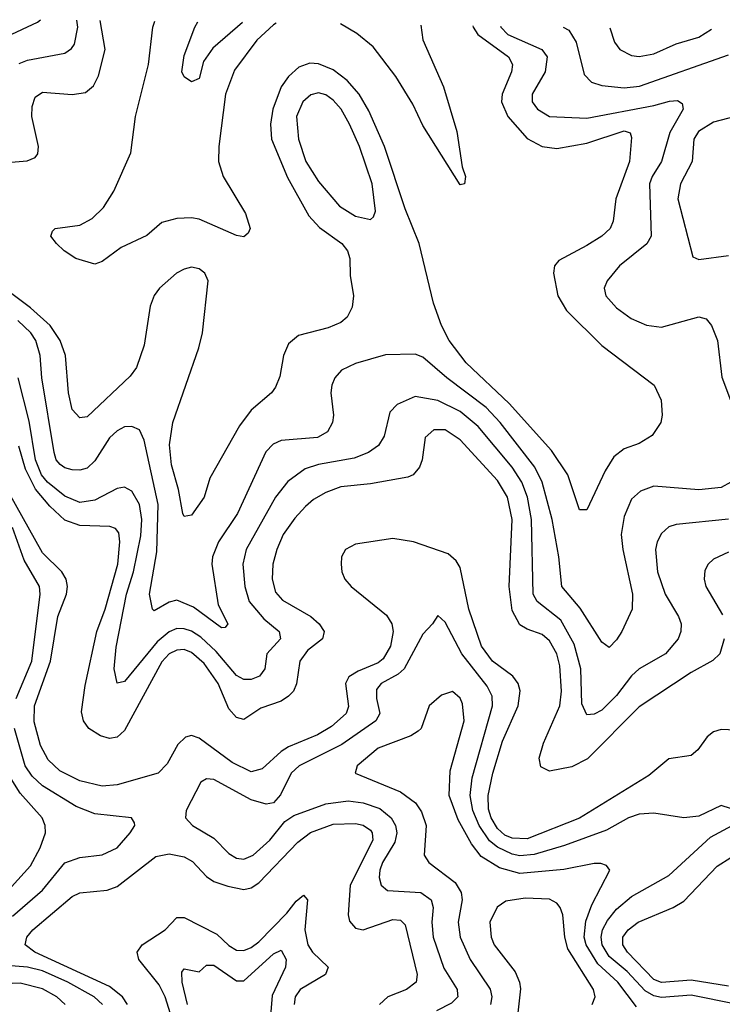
# Model space of a CAD drawing. Header units: inches. Extents: x 1308407 to 1441228, y 959628 to 1036311.
# Tile 185 of 256: x 1313749 to 1315633, y 1033610 to 1036250. Entities that reach past the tile are written whole.
import ezdxf

# ---------------------------------------------------------------- set-up
doc = ezdxf.new("R2010")
doc.units = ezdxf.units.IN
doc.header["$MEASUREMENT"] = 0
doc.layers.add('B3013', color=7, linetype='Continuous')

msp = doc.modelspace()

# ---------------------------------------------------------------- linework, layer by layer
at = {"layer": 'B3013', "color": 5}
for points, elevation in [([(1314964.1, 1036233.5), (1314964.8, 1036230), (1314977.6, 1036210), (1315060.1, 1036150), (1315071, 1036130), (1315067.6, 1036110), (1315042.6, 1036050), (1315041.6, 1036030), (1315058.2, 1035990), (1315110, 1035931.7), (1315150, 1035909.7), (1315190, 1035904.8), (1315270, 1035919.3), (1315370, 1035951.9), (1315386.2, 1035946.2), (1315390, 1035934), (1315384.3, 1035870), (1315347.7, 1035770), (1315340.6, 1035710), (1315332.5, 1035690), (1315310.2, 1035670), (1315270, 1035644.7), (1315195.3, 1035604.7), (1315183.2, 1035590), (1315181, 1035570), (1315192.2, 1035510), (1315215.7, 1035470), (1315310, 1035376.8), (1315450.2, 1035270.2), (1315469.1, 1035230), (1315472.4, 1035190), (1315468.9, 1035170), (1315445.2, 1035134.8), (1315410, 1035113.7), (1315370, 1035099.8), (1315342.3, 1035077.7), (1315319.1, 1035040.9), (1315270, 1034935.6), (1315250, 1034935.6), (1315219, 1035030), (1315175, 1035095), (1315061.4, 1035221.4), (1314946.8, 1035330), (1314900.7, 1035390), (1314880.1, 1035430), (1314858.7, 1035490), (1314820.6, 1035650), (1314782.6, 1035742.6), (1314727.4, 1035910), (1314685.7, 1036005.7), (1314659.7, 1036050), (1314627.1, 1036087.1), (1314590, 1036115.2), (1314550, 1036131.8), (1314526.9, 1036133.1), (1314497.7, 1036122.3), (1314470, 1036097.3), (1314450.5, 1036070), (1314427.4, 1036010), (1314421.7, 1035970), (1314424.3, 1035930), (1314467.3, 1035827.3), (1314524.1, 1035724.1), (1314552.6, 1035692.6), (1314612.8, 1035650), (1314628.2, 1035630), (1314634.6, 1035610), (1314635.6, 1035564.4), (1314643.9, 1035510), (1314640.9, 1035479.1), (1314627.5, 1035452.5), (1314610, 1035438.4), (1314575.9, 1035424.1), (1314497.1, 1035402.9), (1314470, 1035381), (1314456.3, 1035350), (1314446.4, 1035293.6), (1314435.1, 1035264.9), (1314424, 1035250), (1314370, 1035203.5), (1314338.7, 1035161.3), (1314258.9, 1035021.1), (1314244.1, 1034970), (1314210, 1034921.5), (1314190, 1034918), (1314186.3, 1034926.3), (1314174.9, 1034990), (1314156.3, 1035056.3), (1314150.7, 1035110), (1314159.4, 1035170), (1314229.7, 1035370), (1314238.8, 1035410), (1314254.2, 1035550), (1314245.2, 1035570), (1314230, 1035582), (1314210, 1035586.4), (1314190, 1035581.2), (1314169.4, 1035570), (1314123.9, 1035530), (1314109.7, 1035510.3), (1314098.5, 1035481.5), (1314083, 1035377), (1314062.2, 1035317.8), (1314045.6, 1035294.4), (1313930, 1035185), (1313910, 1035182.3), (1313890, 1035204.5), (1313879.9, 1035250), (1313871.4, 1035350), (1313857.1, 1035390), (1313830.3, 1035430.3), (1313777.5, 1035477.5), (1313639.8, 1035579.8)], 2620), ([(1313650, 1035861.3), (1313768.5, 1035871.5), (1313790, 1035880.2), (1313797.4, 1035890), (1313799.1, 1035910), (1313781.8, 1035990), (1313782.7, 1036017.3), (1313790, 1036042), (1313810, 1036055.3), (1313890, 1036049.1), (1313925.3, 1036054.7), (1313947, 1036073), (1313960.2, 1036099.8), (1313977.8, 1036170), (1313964.6, 1036247.7)], 2620), ([(1313714.8, 1036205.2), (1313796.5, 1036243.5), (1313804.3, 1036250)], 2660), ([(1313747.4, 1036132.6), (1313770, 1036141.8), (1313870, 1036159.8), (1313887.5, 1036172.5), (1313895.5, 1036184.5), (1313904.6, 1036230), (1313902.5, 1036248.6)], 2640), ([(1314436.6, 1036241), (1314430, 1036236.6), (1314384.8, 1036195.2), (1314325.3, 1036114.7), (1314301.1, 1036050), (1314282.9, 1035910), (1314282.1, 1035870), (1314294.4, 1035830), (1314354.4, 1035730), (1314367.1, 1035690), (1314362, 1035678), (1314350, 1035668.1), (1314330, 1035671.5), (1314230, 1035715.4), (1314210, 1035718.9), (1314170, 1035716.8), (1314130, 1035706.2), (1314090, 1035671.4), (1314021.2, 1035638.8), (1313970, 1035601.4), (1313950, 1035594.5), (1313899.6, 1035610), (1313868.2, 1035630), (1313847.8, 1035650), (1313832, 1035670), (1313837, 1035683), (1313844, 1035690), (1313910, 1035699.2), (1313943.2, 1035716.8), (1313973.5, 1035746.5), (1314001.5, 1035790), (1314047, 1035893), (1314059.5, 1035990), (1314094.1, 1036130), (1314105.9, 1036230), (1314111.3, 1036245.6)], 2580), ([(1314346.5, 1036242.3), (1314266.5, 1036173.5), (1314242.3, 1036137.7), (1314230, 1036092.7), (1314210, 1036083.1), (1314190, 1036097), (1314183.9, 1036110), (1314190, 1036154), (1314218.3, 1036230), (1314226.4, 1036244)], 2560), ([(1314824.9, 1036235.5), (1314830, 1036196.2), (1314885.2, 1036070), (1314921, 1035950), (1314935.6, 1035855.6), (1314944.9, 1035830), (1314942, 1035810), (1314930, 1035807), (1314830, 1035966.6), (1314803.4, 1036023.4), (1314758, 1036098), (1314697.2, 1036177.2), (1314653.3, 1036213.3), (1314609.6, 1036238.6)], 2580), ([(1315038.2, 1036232.5), (1315039.2, 1036230), (1315057.9, 1036210), (1315149.4, 1036170), (1315163.8, 1036150), (1315158, 1036110), (1315123.1, 1036050), (1315123.3, 1036030), (1315137.5, 1036010), (1315170, 1035990.8), (1315270, 1035985.7), (1315450, 1036019.6), (1315491.6, 1036031.6), (1315513.3, 1036033.3), (1315525.5, 1036025.5), (1315528.6, 1036010), (1315492.5, 1035947.5), (1315470.1, 1035870), (1315445.5, 1035830), (1315438.4, 1035810), (1315442.2, 1035670), (1315430.7, 1035649.3), (1315357.2, 1035590), (1315324.7, 1035550), (1315316.5, 1035530), (1315321, 1035510), (1315350, 1035477.1), (1315389.3, 1035449.3), (1315430, 1035430.7), (1315470, 1035425.7), (1315570, 1035453.4), (1315590, 1035448), (1315604.7, 1035430), (1315620.9, 1035390), (1315631.8, 1035291.8), (1315655.1, 1035230)], 2640), ([(1315206.8, 1036230.1), (1315221.6, 1036221.6), (1315241, 1036190), (1315263.1, 1036103.1), (1315282.9, 1036082.9), (1315310, 1036073.4), (1315370, 1036067.7), (1315411.6, 1036071.6), (1315650, 1036155.9)], 2660), ([(1315332, 1036228.3), (1315344.3, 1036190), (1315358.9, 1036170), (1315390, 1036153.8), (1315410, 1036151.5), (1315450, 1036158.7), (1315510, 1036184.8), (1315570, 1036202.7), (1315604.6, 1036224.5)], 2680), ([(1315685.1, 1035994.9), (1315610, 1035975.5), (1315569.2, 1035950), (1315557.3, 1035930), (1315552.6, 1035870), (1315521, 1035810), (1315514.1, 1035770), (1315554.5, 1035614.5), (1315570, 1035606.9), (1315650, 1035618.1)], 2660), ([(1315656.5, 1035010), (1315630, 1034995.6), (1315570, 1034989.9), (1315450, 1034999.2), (1315414, 1034986), (1315390, 1034964.8), (1315370, 1034918), (1315362.4, 1034870), (1315366.4, 1034830), (1315392.8, 1034710), (1315391.8, 1034670), (1315364.1, 1034610), (1315350, 1034587.1), (1315330, 1034567.1), (1315310, 1034581.5), (1315252.4, 1034672.4), (1315203.4, 1034730), (1315195.3, 1034810), (1315176.7, 1034910), (1315150.5, 1035010), (1315130.7, 1035050.7), (1315037.9, 1035170), (1314999.7, 1035210), (1314894.1, 1035290), (1314830, 1035345), (1314810, 1035353.3), (1314730, 1035351.4), (1314650, 1035327.9), (1314611.6, 1035310), (1314594, 1035290), (1314586, 1035270), (1314583.8, 1035250), (1314591, 1035190), (1314588.3, 1035170), (1314574.8, 1035145.2), (1314547.7, 1035130), (1314450, 1035122), (1314428.3, 1035111.7), (1314409, 1035091), (1314333.5, 1034926.5), (1314282.2, 1034850), (1314265.8, 1034810), (1314264.1, 1034790), (1314281.2, 1034681.2), (1314307.4, 1034630), (1314299.6, 1034620.4), (1314290, 1034619.8), (1314215.2, 1034675.2), (1314170, 1034693.8), (1314150, 1034688.7), (1314110, 1034665.2), (1314105, 1034670), (1314097, 1034710), (1314116.7, 1034823.3), (1314120.5, 1034950), (1314082.8, 1035122.8), (1314070.4, 1035150.4), (1314050, 1035159.1), (1314030, 1035158), (1314010, 1035147.8), (1313990, 1035128.6), (1313950, 1035066.9), (1313930, 1035047.9), (1313910, 1035042.5), (1313890, 1035043.4), (1313870, 1035048.5), (1313857.4, 1035057.4), (1313846.4, 1035070), (1313841.3, 1035090), (1313808.3, 1035290), (1313804.1, 1035350), (1313792.3, 1035390), (1313778.9, 1035410), (1313743.8, 1035443.8)], 2640), ([(1315650, 1034910.7), (1315510, 1034896.9), (1315489.7, 1034890.3), (1315470, 1034872.8), (1315458.4, 1034850), (1315454.4, 1034830), (1315459.9, 1034770), (1315480.3, 1034710), (1315515.6, 1034650), (1315522.8, 1034630), (1315522.1, 1034610), (1315514.6, 1034590), (1315481, 1034550), (1315410.7, 1034509.3), (1315390, 1034491.1), (1315350, 1034438.5), (1315310, 1034398.4), (1315290, 1034388.2), (1315270, 1034386.3), (1315256.2, 1034416.2), (1315254, 1034510), (1315235.8, 1034575.8), (1315200.3, 1034640.3), (1315136.6, 1034690), (1315126.4, 1034710), (1315122, 1034910), (1315111.2, 1034970), (1315095.4, 1035010), (1315070, 1035050.7), (1314978.9, 1035158.9), (1314930, 1035199.4), (1314870, 1035228.9), (1314810, 1035239.4), (1314761.3, 1035218.7), (1314741.9, 1035198.1), (1314726.7, 1035133.3), (1314711.2, 1035108.8), (1314684.6, 1035090), (1314645.9, 1035074.1), (1314550, 1035057.6), (1314514.2, 1035045.8), (1314468.3, 1035011.7), (1314434.7, 1034970), (1314356.5, 1034830), (1314347.2, 1034790), (1314353, 1034730), (1314364.8, 1034690), (1314403.6, 1034643.6), (1314444.4, 1034610), (1314448.6, 1034590), (1314412.1, 1034550), (1314406.7, 1034510), (1314391.8, 1034490), (1314370, 1034480.9), (1314350, 1034480.7), (1314330, 1034491.9), (1314276, 1034556), (1314234.8, 1034594.8), (1314210, 1034610.5), (1314190, 1034617.3), (1314170, 1034617.5), (1314150, 1034609.1), (1314117.8, 1034582.2), (1314030, 1034475.5), (1314010, 1034471.5), (1314002, 1034510), (1314007.4, 1034567.4), (1314035.5, 1034710), (1314054.4, 1034770), (1314073.7, 1034866.3), (1314076.2, 1034910), (1314069.9, 1034949.9), (1314050, 1034985.8), (1314030, 1034997), (1314010, 1034993.4), (1313950, 1034961.4), (1313910, 1034955.8), (1313870, 1034972.3), (1313823.3, 1035010), (1313807.1, 1035030), (1313791.2, 1035070), (1313774, 1035174), (1313745.2, 1035290)], 2660), ([(1315638.8, 1034590), (1315626.6, 1034550), (1315608.4, 1034531.6), (1315550, 1034499.7), (1315410, 1034408.1), (1315271.5, 1034268.5), (1315230, 1034247), (1315170, 1034235.4), (1315146.8, 1034246.8), (1315141.9, 1034270), (1315153.6, 1034310), (1315197.4, 1034410), (1315202.5, 1034450), (1315197.4, 1034517.4), (1315189.6, 1034550), (1315170, 1034584.5), (1315150, 1034601.9), (1315110, 1034615.9), (1315090, 1034628), (1315070, 1034666.4), (1315062.1, 1034730), (1315069.4, 1034910), (1315057.6, 1034970), (1315030, 1035014.6), (1314930, 1035123.6), (1314890, 1035150.7), (1314859.5, 1035150), (1314836.6, 1035130), (1314828.1, 1035070), (1314821.3, 1035050), (1314804.4, 1035030), (1314790, 1035023.2), (1314690, 1035005.5), (1314610, 1034997.6), (1314570, 1034982.7), (1314536.7, 1034963.3), (1314515.5, 1034944.5), (1314486.5, 1034913.5), (1314455.3, 1034870), (1314438.4, 1034830), (1314428.1, 1034790), (1314426.1, 1034750), (1314434.9, 1034714.9), (1314453.5, 1034693.5), (1314529.5, 1034650), (1314552.2, 1034630), (1314565.5, 1034610), (1314561.1, 1034590), (1314521.1, 1034558.9), (1314499.9, 1034530), (1314491, 1034469), (1314483.6, 1034450), (1314470, 1034436), (1314450, 1034423.3), (1314395.9, 1034404.1), (1314350, 1034373.7), (1314330, 1034379.4), (1314310, 1034402.6), (1314281.1, 1034470), (1314244, 1034524), (1314210, 1034553.8), (1314190, 1034561.3), (1314170, 1034560.1), (1314150, 1034549.6), (1314130, 1034528.1), (1314030, 1034344.5), (1314010, 1034326), (1313990, 1034322.8), (1313965.6, 1034330), (1313934.1, 1034350), (1313919.7, 1034370), (1313914.5, 1034394.5), (1313924.7, 1034464.7), (1313955.7, 1034610), (1313978, 1034670), (1314012.1, 1034790), (1314017.9, 1034850), (1314014.6, 1034874.6), (1314005.6, 1034885.6), (1313991.1, 1034891.1), (1313910, 1034893.5), (1313870, 1034908.4), (1313830, 1034945.4), (1313791.4, 1034991.4), (1313764.5, 1035044.5), (1313746.7, 1035106.7)], 2680), ([(1315670, 1034345.5), (1315630, 1034347), (1315610, 1034340.5), (1315592.9, 1034327.1), (1315567.7, 1034292.3), (1315550, 1034277.7), (1315490, 1034268.2), (1315435.9, 1034224.1), (1315250, 1034109.3), (1315110, 1034054.2), (1315070, 1034055.4), (1315050, 1034064.1), (1315030, 1034082), (1315013.8, 1034110), (1315006.3, 1034133.7), (1315005.1, 1034170), (1315017.9, 1034230), (1315044, 1034316), (1315086.1, 1034410), (1315090.8, 1034450.8), (1315086.2, 1034470), (1315071.4, 1034490), (1315016.7, 1034530), (1314987.9, 1034570), (1314953.5, 1034670), (1314930, 1034781), (1314919.3, 1034799.3), (1314898.1, 1034818.1), (1314804.7, 1034850), (1314750, 1034858.8), (1314650, 1034843.7), (1314622.5, 1034830), (1314612, 1034810), (1314611, 1034790), (1314612.9, 1034770), (1314621.2, 1034750), (1314638, 1034730), (1314733.1, 1034653.1), (1314747.2, 1034630), (1314750.4, 1034610), (1314743.2, 1034570), (1314723.7, 1034536.3), (1314710, 1034525.4), (1314656.5, 1034503.5), (1314631.8, 1034488.2), (1314622.4, 1034470), (1314631.2, 1034408.8), (1314624.1, 1034390), (1314585.3, 1034354.7), (1314547.2, 1034332.8), (1314470, 1034300.3), (1314450, 1034287.7), (1314398.9, 1034241.1), (1314370, 1034233.8), (1314318.5, 1034258.5), (1314230, 1034323.6), (1314210, 1034330.5), (1314193.5, 1034326.5), (1314173, 1034307), (1314144.7, 1034255.3), (1314120.2, 1034230), (1314010, 1034198.4), (1313970, 1034195.1), (1313910, 1034209.6), (1313856.3, 1034236.3), (1313825.3, 1034265.3), (1313804.5, 1034304.5), (1313787.9, 1034367.9), (1313788.3, 1034410), (1313831.8, 1034530), (1313850.8, 1034650), (1313874.1, 1034710), (1313877.2, 1034730), (1313873.7, 1034750), (1313861.6, 1034770), (1313810, 1034820.4), (1313720.9, 1034980.9)], 2720), ([(1313739.8, 1034430), (1313781.1, 1034530), (1313804.2, 1034710), (1313802.1, 1034730), (1313761.3, 1034801.3), (1313730, 1034888.2)], 2740), ([(1315650, 1034822.1), (1315610, 1034803.7), (1315595.6, 1034790), (1315586.8, 1034773.2), (1315584.4, 1034750), (1315589.4, 1034730), (1315634.2, 1034654.2)], 2680), ([(1315655.1, 1034135.1), (1315630, 1034142.9), (1315570, 1034114.9), (1315530.1, 1034109.9), (1315450, 1034122.9), (1315410, 1034120.1), (1315381.5, 1034110), (1315322.7, 1034077.3), (1315210, 1034035.9), (1315128.5, 1034011.5), (1315090, 1034008.6), (1315070, 1034012.5), (1315030, 1034031.1), (1315008.7, 1034048.7), (1314981.5, 1034090), (1314964.4, 1034130), (1314957, 1034170), (1314962.7, 1034217.3), (1315017.4, 1034410), (1315015.9, 1034435.9), (1315002.9, 1034462.9), (1314934.7, 1034550), (1314890, 1034635.1), (1314870, 1034652.7), (1314855.8, 1034630), (1314830, 1034602.4), (1314779.9, 1034510), (1314764.3, 1034495.7), (1314718, 1034470), (1314706.2, 1034453.8), (1314705.6, 1034430), (1314715.1, 1034390), (1314704, 1034370), (1314613.3, 1034306.7), (1314498.2, 1034250), (1314477.2, 1034230), (1314448, 1034172), (1314430, 1034150.7), (1314410, 1034146.7), (1314370, 1034158.1), (1314270, 1034213.3), (1314250, 1034214.7), (1314234.5, 1034205.5), (1314195.8, 1034130), (1314194, 1034110), (1314212.6, 1034090), (1314270, 1034055.5), (1314310, 1034014.1), (1314330, 1034002.2), (1314350, 1033999.6), (1314375.5, 1034010), (1314420.1, 1034050), (1314460.1, 1034099.9), (1314483.8, 1034116.2), (1314570, 1034147.7), (1314630, 1034155.7), (1314670, 1034150.6), (1314714.8, 1034134.8), (1314745.6, 1034110), (1314756.5, 1034090), (1314760.2, 1034070), (1314754.8, 1034045.2), (1314721.6, 1033990), (1314714.7, 1033970), (1314713.1, 1033950), (1314718.1, 1033930), (1314735.3, 1033915.3), (1314824.9, 1033910), (1314852.8, 1033890), (1314857.9, 1033870), (1314854.1, 1033830), (1314858.3, 1033790), (1314886.8, 1033706.8), (1314922, 1033650), (1314923.2, 1033636.8), (1314923.7, 1033630), (1314907.1, 1033612.9), (1314867.1, 1033592.9)], 2740), ([(1315403.5, 1033603.5), (1315353.2, 1033670), (1315299.1, 1033719.1), (1315267.8, 1033770), (1315262.7, 1033790), (1315267.3, 1033832.7), (1315283.2, 1033876.8), (1315331.8, 1033970), (1315322.4, 1033982.4), (1315308, 1033988), (1315290, 1033987.7), (1315208.2, 1033971.8), (1315090, 1033961.1), (1315036.1, 1033976.1), (1314986.9, 1034006.9), (1314960.7, 1034040.7), (1314924.9, 1034104.9), (1314901, 1034170), (1314903.7, 1034236.3), (1314940.8, 1034370), (1314936.2, 1034416.2), (1314930, 1034430.7), (1314910, 1034449), (1314880.6, 1034439.4), (1314847.4, 1034410), (1314825.4, 1034350), (1314817.6, 1034342.4), (1314798.3, 1034330), (1314710, 1034297.2), (1314653.6, 1034250), (1314648.4, 1034230), (1314770, 1034180.1), (1314810.1, 1034150), (1314826.6, 1034126.6), (1314839.1, 1034090), (1314833.6, 1034010), (1314846.7, 1033990), (1314916.5, 1033936.5), (1314933.2, 1033910), (1314935.4, 1033890), (1314924.6, 1033830), (1314930.1, 1033790), (1314957.2, 1033730), (1315011.1, 1033651.1), (1315015.4, 1033630), (1315012, 1033610)], 2760), ([(1313730, 1033846.3), (1313810, 1033915.8), (1313870, 1033989.6), (1313910, 1034003.8), (1313970, 1034010.8), (1314010, 1034029.5), (1314045, 1034070), (1314057.4, 1034090), (1314056.9, 1034096.9), (1314048.7, 1034110), (1313950, 1034121.3), (1313900.6, 1034140.6), (1313810, 1034196.1), (1313782.1, 1034222.1), (1313764, 1034250), (1313734.9, 1034350)], 2740), ([(1313710, 1033906.1), (1313778.3, 1033981.7), (1313803.7, 1034030), (1313817.8, 1034070), (1313816.9, 1034090), (1313808.9, 1034110), (1313750, 1034176.4), (1313721.8, 1034221.8)], 2760), ([(1314038.2, 1033610), (1314024.9, 1033630), (1313990, 1033658.4), (1313789.9, 1033750), (1313763.8, 1033770), (1313767.9, 1033790), (1313784.4, 1033810), (1313890, 1033898.9), (1313910, 1033909.2), (1313983.5, 1033916.5), (1314010, 1033925.9), (1314113.9, 1034006.1), (1314150, 1034013.5), (1314190, 1034005.4), (1314212.8, 1033992.8), (1314250, 1033952.8), (1314270, 1033939.9), (1314306.8, 1033926.8), (1314350, 1033918.4), (1314370, 1033922.1), (1314390, 1033935.5), (1314495.2, 1034044.8), (1314528.8, 1034071.2), (1314590, 1034092.8), (1314650, 1034094.8), (1314670.5, 1034090.5), (1314690, 1034076.9), (1314694.7, 1034070), (1314695.8, 1034050), (1314635.1, 1033930), (1314629.7, 1033850), (1314633.3, 1033833.3), (1314650, 1033814.6), (1314670, 1033810.1), (1314750, 1033837.5), (1314770, 1033835.7), (1314783, 1033823), (1314815.1, 1033690), (1314812.2, 1033670), (1314786, 1033650), (1314736.1, 1033630), (1314713.8, 1033610)], 2720), ([(1315670, 1033610.4), (1315550, 1033635), (1315470, 1033628.1), (1315450, 1033632.5), (1315426.5, 1033646.5), (1315378.3, 1033698.3), (1315330, 1033738.7), (1315311.5, 1033770), (1315308.8, 1033790), (1315312.4, 1033810), (1315325.2, 1033834.8), (1315350, 1033865), (1315390, 1033899.7), (1315490, 1033955.5), (1315601.8, 1034058.2), (1315659.8, 1034090)], 2740), ([(1315650, 1033659.3), (1315550, 1033674.9), (1315470, 1033668.7), (1315450, 1033676.6), (1315378.9, 1033750), (1315366.4, 1033770), (1315366.9, 1033790), (1315380.6, 1033810), (1315407.9, 1033830), (1315502, 1033870), (1315530, 1033886.3), (1315619.5, 1033980.5), (1315730, 1034050.1)], 2720), ([(1314157.5, 1033570), (1314138.8, 1033630), (1314122.7, 1033662.7), (1314068.8, 1033730), (1314064.1, 1033750), (1314077.3, 1033770), (1314139.1, 1033810), (1314170, 1033843), (1314190, 1033843.4), (1314277.9, 1033797.9), (1314310, 1033767.6), (1314330, 1033755.5), (1314350, 1033754.2), (1314370, 1033762.3), (1314390, 1033777.4), (1314465.3, 1033854.7), (1314490, 1033886.6), (1314510, 1033902.7), (1314520.7, 1033890), (1314513.7, 1033810), (1314521.3, 1033770), (1314534, 1033750), (1314575.9, 1033710), (1314569.4, 1033690), (1314501.1, 1033650), (1314487.7, 1033630), (1314485.2, 1033610)], 2680), ([(1315284, 1033610), (1315292, 1033630), (1315288.3, 1033650), (1315219.3, 1033759.3), (1315211.1, 1033790), (1315205.4, 1033850), (1315198.5, 1033870), (1315190, 1033881), (1315170, 1033892.3), (1315105, 1033895), (1315053.2, 1033886.8), (1315029.5, 1033870.5), (1315010.1, 1033830), (1315013.2, 1033790), (1315021.1, 1033770), (1315077.6, 1033697.6), (1315089.6, 1033670), (1315092, 1033652), (1315077.4, 1033522.6)], 2780), ([(1314199.4, 1033610), (1314184.3, 1033670), (1314183.9, 1033696.1), (1314190, 1033704.9), (1314230, 1033697.3), (1314250, 1033714.9), (1314270, 1033715.6), (1314330, 1033673.2), (1314350, 1033673.2), (1314430, 1033745.9), (1314450, 1033755.5), (1314463.8, 1033730), (1314462.1, 1033710), (1314426, 1033634), (1314422.6, 1033590)], 2660), ([(1313970.7, 1033610), (1313948.4, 1033630), (1313878.1, 1033670), (1313810, 1033700.2), (1313770, 1033710.2), (1313714.5, 1033714.5)], 2740), ([(1313871, 1033610), (1313848.1, 1033630), (1313810, 1033652), (1313750, 1033667.2), (1313662.9, 1033662.9)], 2760)]:
    msp.add_lwpolyline(points, dxfattribs=dict(at, elevation=elevation))
at = {"layer": 'B3013', "color": 5, "elevation": 2640}
msp.add_lwpolyline([(1314550, 1036053.8), (1314530, 1036048.9), (1314507.9, 1036030), (1314491.3, 1035990), (1314496.5, 1035930), (1314516.3, 1035870), (1314550, 1035815.8), (1314606.3, 1035750), (1314650, 1035723.3), (1314690, 1035714.2), (1314698.2, 1035721.8), (1314703.2, 1035736.8), (1314694.4, 1035810), (1314660.7, 1035910), (1314633.9, 1035970), (1314611.1, 1036010), (1314590, 1036034.2), (1314570, 1036048.6)], close=True, dxfattribs=at)

doc.saveas('drawing.dxf')
